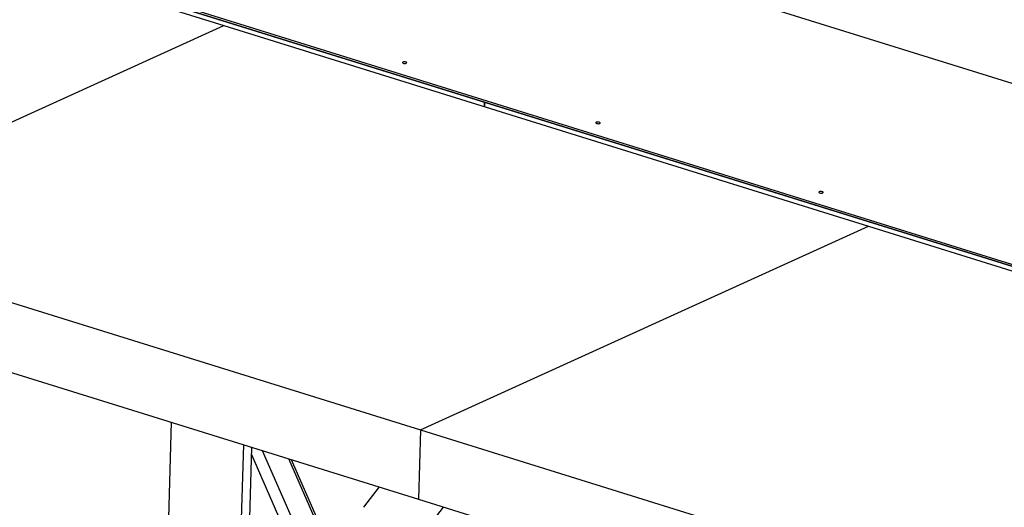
# Model space of a CAD drawing. Header units: millimetres. Extents: x 5 to 589, y 5 to 415.
# Tile 69 of 104: x 412 to 430, y 238 to 247. Entities that reach past the tile are written whole.
import ezdxf

# ---------------------------------------------------------------- set-up
doc = ezdxf.new("R2010")
doc.units = ezdxf.units.MM
doc.layers.add('TRAIT-FORT', color=4, linetype='Continuous', lineweight=25)

msp = doc.modelspace()

# ---------------------------------------------------------------- linework, layer by layer
at = {"layer": 'TRAIT-FORT', "color": 4, "linetype": 'Continuous', "lineweight": 25}
for p, q in [((359.65757, 268.27542), (475.58358, 232.21839)), ((420.76045, 245.89934), (400.57039, 252.17915)), ((404.08049, 251.00579), (415.95723, 247.31171)), ((406.80548, 250.23982), (431.05363, 242.6978)), ((431.05467, 242.73263), (406.80652, 250.27465)), ((407.70527, 243.56246), (415.95723, 247.31171)), ((415.95723, 247.31171), (427.83397, 243.61763)), ((420.75803, 245.81849), (420.76045, 245.89934)), ((420.76085, 245.89922), (420.75843, 245.81837)), ((444.71188, 238.44961), (420.76085, 245.89922)), ((419.58201, 239.86838), (427.83397, 243.61763)), ((427.83397, 243.61763), (439.71071, 239.92355)), ((407.70527, 243.56246), (419.58201, 239.86838)), ((407.66702, 242.28549), (419.54376, 238.59141)), ((414.9881, 240.00838), (414.51342, 224.16307)), ((414.97812, 240.01148), (414.98755, 239.98998)), ((419.58201, 239.86838), (419.54376, 238.59141)), ((419.58201, 239.86838), (431.45875, 236.1743)), ((415.85692, 223.95579), (416.32535, 239.59245)), ((416.01274, 224.11792), (416.47492, 239.54593)), ((419.56726, 232.35051), (416.47087, 239.41063)), ((419.53834, 232.94394), (416.6694, 239.48544)), ((419.83502, 233.22686), (417.15662, 239.33389)), ((419.87022, 233.24285), (417.20551, 239.31869)), ((418.81525, 238.818), (418.52765, 238.44443)), ((419.54376, 238.59141), (431.4205, 234.89733)), ((419.71532, 238.07502), (420.00293, 238.44859))]:
    msp.add_line(p, q, dxfattribs=at)
at = {"layer": 'TRAIT-FORT', "color": 4, "linetype": 'Continuous', "lineweight": 25, "flags": 128}
for points in [[(419.31674, 246.61704), (419.32367, 246.62204), (419.32472, 246.62777), (419.31974, 246.63337), (419.30948, 246.63798), (419.2955, 246.64091), (419.27993, 246.6417), (419.26515, 246.64024), (419.2534, 246.63674), (419.24647, 246.63175), (419.24542, 246.62602), (419.2504, 246.62042), (419.26066, 246.6158), (419.27464, 246.61288), (419.29021, 246.61209), (419.30499, 246.61355), (419.31674, 246.61704)], [(422.87976, 245.50882), (422.88669, 245.51381), (422.88774, 245.51954), (422.88276, 245.52514), (422.8725, 245.52976), (422.85852, 245.53268), (422.84295, 245.53348), (422.82817, 245.53201), (422.81642, 245.52852), (422.80949, 245.52353), (422.80844, 245.51779), (422.81342, 245.51219), (422.82368, 245.50758), (422.83766, 245.50465), (422.85323, 245.50386), (422.86801, 245.50532), (422.87976, 245.50882)], [(426.98714, 244.23128), (426.99406, 244.23628), (426.99512, 244.24201), (426.99013, 244.24761), (426.97987, 244.25222), (426.96589, 244.25515), (426.95033, 244.25594), (426.93554, 244.25448), (426.92379, 244.25098), (426.91686, 244.24599), (426.91581, 244.24026), (426.9208, 244.23466), (426.93106, 244.23004), (426.94504, 244.22712), (426.9606, 244.22633), (426.97538, 244.22779), (426.98714, 244.23128)]]:
    msp.add_lwpolyline(points, dxfattribs=at)

doc.saveas('drawing.dxf')
